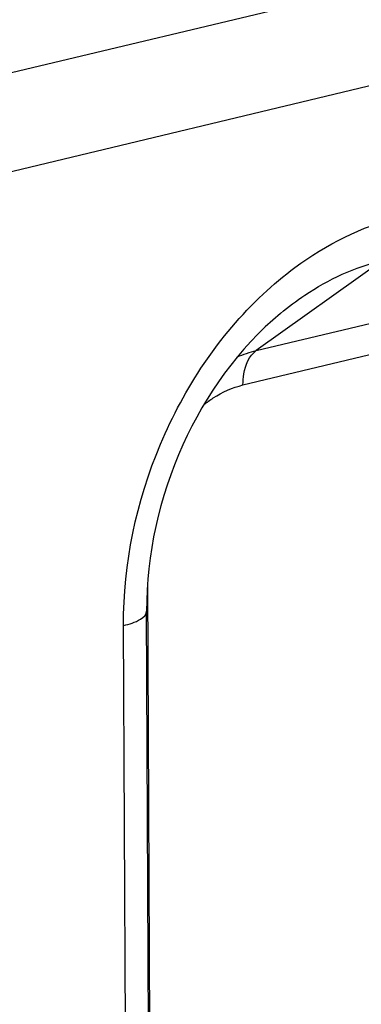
# Paper-space layout 'DRW0010_1_2' of a CAD drawing. Header units: millimetres. Extents: x 0 to 420, y 0 to 297.
# Tile 111 of 171: x 299 to 303, y 146 to 157. Entities that reach past the tile are written whole.
import ezdxf

# ---------------------------------------------------------------- set-up
doc = ezdxf.new("R2010")
doc.units = ezdxf.units.MM
doc.header["$LTSCALE"] = 23.1
doc.layers.get('0').update_dxf_attribs({"linetype": 'CONTINUOUS'})
doc.layers.add('02___PRT_ALL_AXES', color=7, linetype='CONTINUOUS')

psp = doc.layouts.new('DRW0010_1_2')

# ---------------------------------------------------------------- linework, layer by layer
at = {"color": 7, "linetype": 'Continuous'}
for p, q in [((294.0746, 155.579), (374.3442, 174.8031)), ((294.6306, 154.5229), (374.9003, 173.747)), ((303.352, 154.474), (301.8326, 153.3897)), ((300.6067, 133.6099), (300.528, 150.5751)), ((300.5973, 132.5224), (300.515, 150.2572)), ((300.3198, 132.3455), (300.2375, 150.0867))]:
    psp.add_line(p, q, dxfattribs=at)
for points, knots in [([(301.914, 154.0671), (302.0359, 154.1814), (302.5177, 154.5872), (303.1003, 154.8829), (303.5507, 154.9908)], [0, 0, 0, 0, 0.2651327, 1, 1, 1, 1]), ([(302.1245, 153.837), (302.2183, 153.9148), (302.5887, 154.1927), (303.0201, 154.3945), (303.352, 154.474)], [0, 0, 0, 0, 0.2631745, 1, 1, 1, 1]), ([(300.2375, 150.0867), (300.234, 150.8278), (300.5449, 152.3065), (301.3836, 153.569), (301.914, 154.0671)], [0, 0, 0, 0, 0.504574, 1, 1, 1, 1]), ([(302.1245, 153.837), (301.6193, 153.4179), (300.8152, 152.2858), (300.5119, 150.939), (300.515, 150.2572)], [0, 0, 0, 0, 0.4905037, 1, 1, 1, 1]), ([(301.6735, 152.9763), (301.6733, 153.0206), (301.6831, 153.1685), (301.7463, 153.3282), (301.8326, 153.3897)], [0, 0, 0, 0, 0.2950157, 1, 1, 1, 1]), ([(301.2038, 152.7403), (301.24, 152.769), (301.383, 152.8715), (301.5473, 152.946), (301.6735, 152.9763)], [0, 0, 0, 0, 0.2625659, 1, 1, 1, 1]), ([(300.2375, 150.0867), (300.3083, 150.1037), (300.4118, 150.1292), (300.5151, 150.2175), (300.515, 150.2572)], [0, 0, 0, 0, 0.6477203, 1, 1, 1, 1])]:
    psp.add_open_spline(points, degree=3, knots=knots, dxfattribs=at)
psp.add_open_spline([(301.6051, 153.3143), (301.6787, 153.3455), (301.7549, 153.3711), (301.8326, 153.3897)], degree=3, dxfattribs=at)
at = {"layer": '02___PRT_ALL_AXES', "color": 7, "linetype": 'Continuous'}
for p, q in [((301.8326, 153.3897), (306.0085, 154.3898)), ((301.6735, 152.9763), (305.749, 153.9523))]:
    psp.add_line(p, q, dxfattribs=at)

doc.saveas('drawing.dxf')
